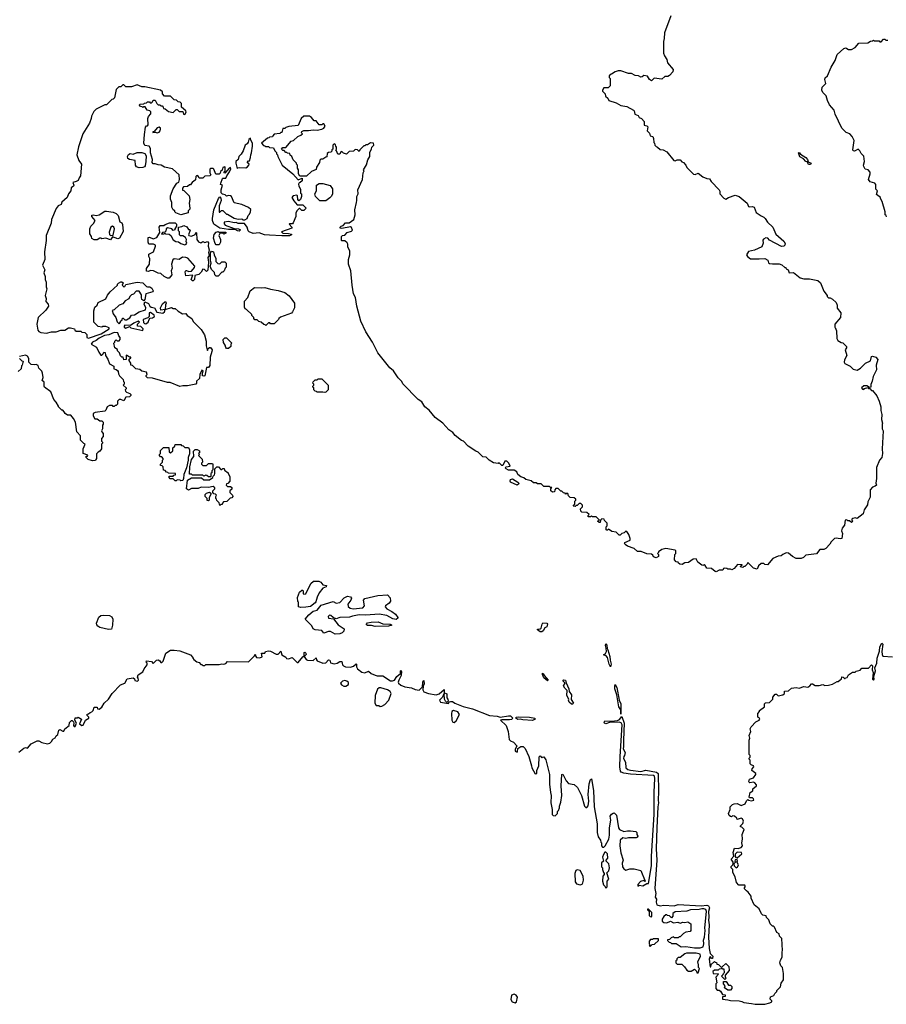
# Model space of a CAD drawing. Extents: x 1966327 to 2147849, y 395140 to 552178.
# Tile 221 of 256: x 2068133 to 2077230, y 473900 to 484244. Entities that reach past the tile are written whole.
import ezdxf

# ---------------------------------------------------------------- set-up
doc = ezdxf.new("R2010")
doc.units = 0

msp = doc.modelspace()

# ---------------------------------------------------------------- linework, layer by layer
at = {"layer": '0CON20XD'}
for points in [[(2074968, 484285), (2074902, 484105), (2074900, 484045), (2074892, 484015), (2074893, 483893), (2074903, 483863), (2074927, 483827), (2074932, 483792), (2074992, 483722), (2074990, 483695), (2074954, 483656), (2074935, 483648), (2074905, 483647), (2074875, 483618), (2074795, 483628), (2074765, 483602), (2074744, 483614), (2074725, 483652), (2074685, 483658), (2074668, 483642), (2074655, 483640), (2074630, 483655)], [(2076815, 483940), (2076835, 483932), (2076865, 483932), (2076905, 483950), (2076943, 483997), (2077035, 484002), (2077065, 484018), (2077085, 484020), (2077095, 484030), (2077105, 484020), (2077155, 484020), (2077162, 484012), (2077175, 484010), (2077202, 484038), (2077215, 484038), (2077225, 484030), (2077248, 484028)], [(2077232, 482172), (2077230, 482185), (2077220, 482195), (2077220, 482225), (2077188, 482335), (2077170, 482365), (2077170, 482375), (2077128, 482408), (2077138, 482445), (2077122, 482465), (2077122, 482512), (2077110, 482525), (2077062, 482542), (2077042, 482565), (2077062, 482625), (2077062, 482642), (2077040, 482665), (2077010, 482675), (2076993, 482703), (2076990, 482715), (2077000, 482755), (2076995, 482810), (2076965, 482838), (2076952, 482865), (2076935, 482882), (2076897, 482863), (2076884, 482865), (2076880, 482875), (2076893, 482973), (2076873, 483015), (2076848, 483045), (2076809, 483059), (2076762, 483105), (2076695, 483250), (2076682, 483295), (2076635, 483350), (2076612, 483395), (2076600, 483445), (2076565, 483480), (2076552, 483505), (2076556, 483534), (2076597, 483573), (2076586, 483616), (2076588, 483632), (2076612, 483655), (2076651, 483745), (2076692, 483815), (2076713, 483877), (2076785, 483942), (2076805, 483948), (2076815, 483940)], [(2074630, 483655), (2074595, 483658), (2074555, 483680), (2074525, 483678), (2074444, 483706), (2074414, 483706), (2074384, 483696), (2074345, 483670), (2074332, 483668), (2074320, 483655), (2074320, 483635), (2074330, 483625), (2074332, 483605), (2074332, 483548), (2074312, 483528), (2074265, 483528), (2074250, 483505), (2074252, 483492), (2074280, 483465), (2074282, 483442), (2074308, 483418), (2074318, 483395), (2074395, 483372), (2074444, 483344), (2074505, 483332), (2074575, 483292), (2074582, 483285), (2074592, 483252), (2074625, 483238), (2074637, 483217), (2074660, 483205), (2074688, 483175), (2074690, 483135), (2074715, 483130), (2074727, 483117), (2074720, 483075), (2074745, 483050), (2074750, 483025), (2074780, 483015), (2074788, 482995), (2074790, 482955), (2074797, 482947), (2074800, 482925), (2074815, 482910), (2074830, 482905), (2074855, 482880), (2074887, 482877), (2074926, 482856), (2075000, 482765), (2075015, 482762), (2075035, 482772), (2075065, 482770), (2075085, 482750), (2075100, 482745), (2075127, 482717), (2075135, 482690), (2075205, 482622), (2075225, 482618), (2075255, 482630), (2075303, 482593), (2075345, 482577), (2075375, 482572), (2075390, 482545), (2075477, 482455), (2075483, 482443), (2075484, 482414), (2075525, 482368), (2075545, 482360), (2075574, 482376), (2075645, 482399), (2075686, 482386), (2075768, 482318), (2075785, 482282), (2075795, 482278), (2075825, 482282), (2075843, 482273), (2075865, 482218), (2075915, 482182), (2075945, 482170), (2075960, 482155), (2075982, 482115), (2076040, 482065), (2076071, 481991), (2076155, 481918), (2076167, 481893), (2076166, 481874), (2076156, 481864), (2076131, 481861), (2076005, 481928), (2075985, 481950), (2075965, 481952), (2075941, 481939), (2075933, 481927), (2075937, 481895), (2075923, 481857), (2075845, 481822), (2075782, 481808), (2075762, 481775), (2075772, 481755), (2075805, 481732), (2075895, 481730), (2075956, 481736), (2075985, 481718), (2075995, 481690), (2076004, 481684), (2076035, 481678), (2076105, 481680), (2076135, 481670), (2076165, 481640), (2076175, 481640), (2076180, 481625), (2076200, 481615), (2076210, 481585), (2076255, 481588), (2076325, 481533), (2076365, 481520), (2076425, 481522), (2076513, 481503), (2076538, 481478), (2076573, 481393), (2076610, 481345), (2076610, 481335), (2076623, 481323), (2076642, 481322), (2076665, 481308), (2076703, 481273), (2076713, 481243), (2076713, 481213), (2076753, 481165), (2076750, 481115), (2076690, 481045), (2076690, 481015), (2076695, 481010), (2076708, 480975), (2076712, 480895), (2076723, 480875), (2076755, 480852), (2076775, 480850), (2076812, 480812), (2076812, 480798), (2076798, 480775), (2076816, 480716), (2076791, 480669), (2076788, 480645), (2076795, 480632), (2076850, 480605), (2076884, 480574), (2076925, 480563), (2076958, 480582), (2077013, 480637), (2077065, 480660), (2077075, 480707), (2077085, 480709), (2077119, 480699), (2077142, 480675), (2077124, 480615), (2077127, 480565), (2077092, 480495), (2077082, 480445), (2077068, 480412), (2077068, 480382), (2077055, 480380), (2077025, 480398), (2076995, 480398), (2076970, 480375), (2076982, 480362), (2076995, 480360), (2077002, 480368), (2077035, 480380), (2077045, 480370), (2077058, 480368), (2077075, 480350), (2077085, 480350), (2077131, 480291), (2077157, 480237), (2077172, 480175), (2077173, 480137), (2077182, 480095), (2077180, 480045), (2077192, 480005), (2077188, 479995), (2077188, 479945), (2077198, 479925), (2077188, 479735), (2077190, 479685), (2077182, 479645), (2077158, 479615), (2077129, 479541), (2077126, 479424), (2077122, 479375), (2077127, 479353), (2077115, 479342), (2077085, 479332), (2077062, 479305), (2077062, 479228), (2077035, 479180), (2077032, 479148), (2076998, 479095), (2076988, 479052), (2076925, 479002), (2076905, 479012), (2076880, 479005), (2076870, 478995), (2076870, 478985), (2076880, 478975), (2076865, 478960), (2076845, 478980), (2076825, 478980), (2076815, 478988), (2076800, 478985), (2076790, 478935), (2076768, 478902), (2076760, 478875), (2076772, 478845), (2076762, 478795), (2076745, 478789), (2076705, 478797), (2076685, 478792), (2076651, 478759), (2076638, 478735), (2076595, 478688), (2076575, 478677), (2076533, 478677), (2076497, 478633), (2076385, 478620), (2076360, 478595), (2076335, 478583), (2076285, 478582), (2076244, 478604), (2076205, 478638), (2076178, 478642), (2076143, 478627), (2076127, 478613), (2076095, 478608), (2076040, 478585), (2075982, 478518), (2075955, 478520), (2075945, 478530), (2075915, 478530), (2075888, 478505), (2075875, 478470), (2075835, 478482), (2075775, 478540), (2075770, 478525), (2075745, 478500), (2075735, 478500), (2075725, 478490), (2075700, 478495), (2075702, 478508), (2075718, 478512), (2075718, 478518), (2075668, 478522), (2075633, 478477), (2075607, 478463), (2075595, 478470), (2075565, 478470), (2075555, 478480), (2075535, 478482), (2075522, 478478), (2075515, 478460), (2075475, 478460), (2075445, 478442), (2075435, 478448), (2075395, 478478), (2075345, 478482), (2075329, 478509), (2075317, 478517), (2075305, 478510), (2075292, 478512), (2075250, 478545), (2075235, 478580), (2075203, 478577), (2075155, 478542), (2075115, 478538), (2075088, 478522), (2075064, 478524), (2075050, 478535), (2075046, 478546), (2075025, 478550), (2075008, 478568), (2075010, 478625), (2075020, 478635), (2075020, 478665), (2075015, 478670), (2074915, 478688), (2074873, 478677), (2074840, 478655), (2074840, 478645), (2074830, 478635), (2074840, 478625), (2074840, 478605), (2074815, 478592), (2074785, 478600), (2074778, 478618), (2074765, 478630), (2074715, 478632), (2074657, 478657), (2074618, 478658), (2074585, 478690), (2074513, 478713), (2074489, 478729), (2074483, 478745), (2074487, 478753), (2074540, 478775), (2074540, 478795), (2074527, 478837), (2074508, 478868), (2074495, 478870), (2074477, 478853), (2074453, 478847), (2074435, 478830), (2074425, 478830), (2074395, 478860), (2074348, 478868), (2074315, 478890), (2074305, 478880), (2074295, 478880), (2074290, 478885), (2074290, 478915), (2074300, 478925), (2074300, 478955), (2074272, 478982), (2074268, 478998), (2074245, 479000), (2074230, 478985), (2074228, 478962), (2074215, 478960), (2074200, 478975), (2074220, 478985), (2074185, 479020), (2074145, 479020), (2074135, 479030), (2074125, 479020), (2074102, 479022), (2074100, 479035), (2074110, 479045), (2074088, 479068), (2074035, 479070), (2074022, 479082), (2074020, 479105), (2074040, 479125), (2074040, 479145), (2074025, 479160), (2074005, 479160), (2073985, 479140), (2073975, 479140), (2073965, 479130), (2073942, 479132), (2073960, 479155), (2073960, 479185), (2073970, 479195), (2073970, 479205), (2073955, 479220), (2073910, 479225), (2073893, 479243), (2073887, 479267), (2073875, 479270), (2073865, 479260), (2073858, 479268), (2073842, 479272), (2073825, 479290), (2073812, 479292), (2073785, 479320), (2073762, 479318), (2073750, 479305), (2073748, 479282), (2073725, 479280), (2073710, 479295), (2073710, 479315), (2073718, 479328), (2073705, 479330), (2073695, 479340), (2073635, 479340), (2073608, 479368), (2073568, 479368), (2073555, 479378), (2073525, 479380), (2073502, 479398), (2073445, 479413), (2073425, 479432), (2073392, 479442), (2073363, 479465), (2073353, 479493), (2073325, 479512), (2073265, 479510), (2073240, 479525), (2073230, 479535), (2073240, 479545), (2073280, 479555), (2073268, 479585), (2073247, 479607), (2073224, 479606), (2073205, 479560), (2073195, 479560), (2073165, 479590), (2073155, 479580), (2073105, 479590), (2073060, 479615), (2073028, 479648), (2072995, 479652), (2072945, 479702), (2072922, 479712), (2072840, 479765), (2072790, 479815), (2072772, 479822), (2072704, 479874), (2072678, 479908), (2072636, 479936), (2072573, 480005), (2072494, 480064), (2072430, 480140), (2072385, 480178), (2072355, 480230), (2072315, 480252), (2072155, 480418), (2072144, 480444), (2072105, 480482), (2072056, 480556), (2072018, 480585), (2071893, 480745), (2071838, 480855), (2071765, 480963), (2071714, 481075), (2071672, 481235), (2071659, 481325), (2071636, 481365), (2071622, 481455), (2071610, 481605), (2071584, 481675), (2071584, 481725), (2071600, 481775), (2071597, 481815), (2071578, 481855), (2071578, 481885), (2071569, 481899), (2071545, 481920), (2071515, 481920), (2071510, 481925), (2071510, 481965), (2071522, 481978), (2071545, 481980), (2071572, 482008), (2071617, 482023), (2071628, 482032), (2071615, 482060), (2071605, 482067), (2071515, 482050), (2071498, 482055), (2071498, 482065), (2071507, 482075), (2071528, 482082), (2071552, 482109), (2071592, 482108), (2071641, 482145), (2071656, 482194), (2071651, 482245), (2071667, 482325)], [(2071667, 482325), (2071673, 482345), (2071673, 482385), (2071687, 482415), (2071682, 482455), (2071732, 482565), (2071738, 482635), (2071748, 482655), (2071743, 482667), (2071772, 482718), (2071788, 482772), (2071808, 482805), (2071808, 482852), (2071827, 482883), (2071830, 482905), (2071850, 482925), (2071848, 482948), (2071815, 482950), (2071785, 482930), (2071765, 482930), (2071755, 482920), (2071745, 482920), (2071702, 482878), (2071695, 482860), (2071678, 482878), (2071655, 482880), (2071637, 482863), (2071592, 482858), (2071565, 482830), (2071532, 482842), (2071515, 482860), (2071502, 482848), (2071495, 482830), (2071472, 482832), (2071460, 482865), (2071450, 482875), (2071460, 482885), (2071460, 482905), (2071450, 482915), (2071448, 482928), (2071435, 482940), (2071420, 482925), (2071420, 482885), (2071410, 482875), (2071408, 482862), (2071398, 482852), (2071375, 482850), (2071362, 482838), (2071358, 482802), (2071345, 482800), (2071315, 482780), (2071295, 482780), (2071282, 482768), (2071280, 482745), (2071250, 482695), (2071245, 482670), (2071195, 482650), (2071145, 482600), (2071075, 482600), (2071060, 482625), (2071060, 482665), (2071050, 482685), (2071050, 482715), (2071040, 482725), (2071038, 482738), (2071005, 482770), (2070990, 482805), (2070972, 482822), (2070968, 482838), (2070945, 482840), (2070938, 482848), (2070925, 482850), (2070908, 482868), (2070895, 482870), (2070880, 482885), (2070895, 482900), (2070925, 482900), (2070982, 482968), (2071007, 482973), (2071052, 483018), (2071085, 483030), (2071100, 483045), (2071090, 483055), (2071095, 483070), (2071115, 483078), (2071165, 483078), (2071215, 483088), (2071255, 483082), (2071305, 483092), (2071326, 483104), (2071338, 483125), (2071325, 483150), (2071315, 483150), (2071305, 483140), (2071275, 483140), (2071245, 483180), (2071225, 483180), (2071197, 483217), (2071175, 483230), (2071115, 483230), (2071088, 483205), (2071055, 483132), (2070958, 483122), (2070925, 483110), (2070915, 483100), (2070895, 483100), (2070885, 483060), (2070875, 483060), (2070862, 483048), (2070805, 483040), (2070790, 483025), (2070788, 483012), (2070755, 483010), (2070748, 483002), (2070735, 483000), (2070670, 482945), (2070692, 482922), (2070705, 482920), (2070715, 482910), (2070745, 482910), (2070755, 482900), (2070798, 482898), (2070810, 482865), (2070828, 482848), (2070830, 482835), (2070840, 482825), (2070842, 482805), (2070887, 482717), (2071000, 482625), (2071055, 482560), (2071098, 482578), (2071098, 482552), (2071077, 482533), (2071065, 482530), (2071060, 482515), (2071062, 482495), (2071080, 482465), (2071082, 482422), (2071090, 482415), (2071090, 482385), (2071080, 482355), (2071062, 482342), (2071052, 482355), (2071050, 482395), (2071042, 482402), (2071002, 482395), (2070989, 482375), (2071010, 482340), (2071045, 482300), (2071105, 482300), (2071140, 482265), (2071115, 482240), (2071095, 482240), (2071075, 482260), (2071065, 482260), (2071045, 482240), (2071032, 482215), (2071032, 482175), (2071005, 482110), (2070995, 482100), (2070965, 482100), (2070960, 482095), (2070990, 482065), (2070990, 482055), (2070880, 482015), (2070895, 482000), (2070955, 481998), (2070985, 481990), (2070987, 481983), (2070964, 481974), (2070885, 481974), (2070755, 481979), (2070704, 481984), (2070675, 481994), (2070645, 482003), (2070585, 481998), (2070542, 482015), (2070532, 482025), (2070520, 482065), (2070492, 482102), (2070425, 482103), (2070405, 482112), (2070385, 482110), (2070325, 482122), (2070280, 482115), (2070278, 482098), (2070290, 482085), (2070385, 482050), (2070430, 482045), (2070450, 482035), (2070435, 482023), (2070420, 482025), (2070395, 482040), (2070325, 482038), (2070234, 482054), (2070172, 482095), (2070157, 482135), (2070156, 482155), (2070171, 482245), (2070219, 482365), (2070235, 482382), (2070245, 482370), (2070247, 482345), (2070227, 482287), (2070225, 482220), (2070235, 482220), (2070252, 482238), (2070265, 482240), (2070305, 482200), (2070315, 482200), (2070385, 482158), (2070425, 482148), (2070465, 482150), (2070475, 482140), (2070495, 482140), (2070520, 482155), (2070530, 482185), (2070545, 482200), (2070557, 482225), (2070558, 482248), (2070535, 482270), (2070465, 482301), (2070385, 482320), (2070356, 482385), (2070345, 482393), (2070325, 482398), (2070305, 482390), (2070290, 482405), (2070261, 482411), (2070248, 482425), (2070246, 482455), (2070260, 482505), (2070242, 482512), (2070243, 482527), (2070260, 482575), (2070265, 482580), (2070295, 482580), (2070306, 482604), (2070336, 482644), (2070348, 482678), (2070345, 482690), (2070330, 482685), (2070285, 482630), (2070280, 482635), (2070280, 482645), (2070290, 482655), (2070290, 482695), (2070285, 482698), (2070265, 482690), (2070258, 482662), (2070242, 482648), (2070238, 482632), (2070225, 482620), (2070192, 482622), (2070170, 482675), (2070165, 482680), (2070135, 482680), (2070130, 482675), (2070130, 482635), (2070140, 482615), (2070128, 482602), (2070075, 482600), (2070055, 482580), (2070015, 482580), (2070008, 482598), (2069992, 482608), (2069980, 482595), (2069978, 482562), (2069957, 482543), (2069945, 482540), (2069925, 482510), (2069915, 482510), (2069895, 482490), (2069853, 482487), (2069840, 482475), (2069842, 482452), (2069855, 482450), (2069910, 482395), (2069918, 482355), (2069913, 482315), (2069920, 482265), (2069917, 482253), (2069900, 482235), (2069900, 482215), (2069825, 482193), (2069770, 482215), (2069760, 482225), (2069760, 482235), (2069742, 482245), (2069730, 482275), (2069729, 482325), (2069715, 482360), (2069714, 482395), (2069743, 482467), (2069782, 482525), (2069802, 482538), (2069810, 482565), (2069807, 482615), (2069736, 482676), (2069652, 482695), (2069617, 482717), (2069585, 482718), (2069555, 482730), (2069535, 482730), (2069522, 482742), (2069528, 482775), (2069506, 482845), (2069505, 482890), (2069490, 482915), (2069445, 482922), (2069437, 482945), (2069442, 483038), (2069454, 483116), (2069465, 483130), (2069475, 483130), (2069482, 483138), (2069477, 483205), (2069484, 483226), (2069508, 483255), (2069510, 483275), (2069497, 483287), (2069470, 483295), (2069448, 483328), (2069435, 483330), (2069425, 483320), (2069418, 483328), (2069402, 483332), (2069390, 483345), (2069392, 483358), (2069435, 483360), (2069442, 483368), (2069465, 483370), (2069475, 483380), (2069495, 483380), (2069502, 483372), (2069515, 483370), (2069528, 483382), (2069532, 483398), (2069555, 483400), (2069572, 483362), (2069585, 483350), (2069605, 483350), (2069615, 483340), (2069628, 483338), (2069640, 483325), (2069642, 483312), (2069658, 483308), (2069695, 483278), (2069745, 483270), (2069775, 483300), (2069785, 483300), (2069808, 483278), (2069845, 483280), (2069852, 483252), (2069865, 483248), (2069879, 483271), (2069877, 483287), (2069830, 483325), (2069830, 483365), (2069818, 483378), (2069795, 483380), (2069778, 483398), (2069753, 483403), (2069715, 483440), (2069652, 483442), (2069630, 483465), (2069630, 483485), (2069612, 483502), (2069445, 483540), (2069415, 483540), (2069365, 483558), (2069305, 483540), (2069245, 483540), (2069225, 483560), (2069215, 483560), (2069195, 483540), (2069172, 483538), (2069145, 483510), (2069127, 483423), (2069115, 483410), (2069100, 483405), (2069045, 483350), (2069025, 483350), (2068985, 483330), (2068936, 483304), (2068912, 483278), (2068885, 483230), (2068883, 483205), (2068867, 483155), (2068794, 483046), (2068751, 482909), (2068733, 482825), (2068753, 482763), (2068782, 482725), (2068772, 482605), (2068756, 482584), (2068746, 482554), (2068727, 482543), (2068690, 482535), (2068700, 482505), (2068698, 482495), (2068674, 482476), (2068668, 482445), (2068646, 482414), (2068632, 482375), (2068575, 482327), (2068568, 482302), (2068535, 482288), (2068515, 482262), (2068468, 482145), (2068464, 482105), (2068411, 481975), (2068412, 481925), (2068394, 481805), (2068397, 481723), (2068371, 481665), (2068396, 481616), (2068386, 481585), (2068401, 481545), (2068401, 481515), (2068410, 481485), (2068409, 481439), (2068418, 481415), (2068400, 481345), (2068412, 481315), (2068408, 481285), (2068433, 481255), (2068436, 481235), (2068408, 481192), (2068327, 481115), (2068313, 481045), (2068323, 480983), (2068335, 480967), (2068355, 480956), (2068415, 480952), (2068465, 480963), (2068516, 480964), (2068565, 480982), (2068605, 480982), (2068645, 481008), (2068665, 481008), (2068707, 480997), (2068712, 480982), (2068725, 480970), (2068775, 480970), (2068785, 480960), (2068818, 480958), (2068837, 480937), (2068838, 480905), (2068855, 480899), (2068987, 480943), (2069070, 480995), (2069070, 481005), (2069035, 481020), (2069005, 481020), (2068995, 481012), (2068955, 481020), (2068910, 481065), (2068910, 481185), (2068922, 481225), (2068944, 481246), (2068955, 481272), (2069035, 481310), (2069055, 481350), (2069082, 481385), (2069160, 481455), (2069160, 481465), (2069170, 481475), (2069195, 481490), (2069205, 481490), (2069218, 481478), (2069208, 481455), (2069225, 481438), (2069235, 481440), (2069248, 481462), (2069365, 481487), (2069425, 481478), (2069462, 481442), (2069475, 481437), (2069499, 481439), (2069518, 481425), (2069532, 481395), (2069530, 481385), (2069458, 481365), (2069447, 481303), (2069435, 481290), (2069416, 481306), (2069410, 481325), (2069411, 481355), (2069385, 481392), (2069355, 481393), (2069328, 481362), (2069305, 481353), (2069289, 481335)], [(2069575, 483056), (2069595, 483061), (2069606, 483075), (2069611, 483095), (2069610, 483105), (2069595, 483114), (2069575, 483106), (2069545, 483070), (2069530, 483065), (2069530, 483060), (2069555, 483062), (2069575, 483056)], [(2070415, 482680), (2070422, 482688), (2070445, 482690), (2070505, 482688), (2070523, 482697), (2070538, 482715), (2070540, 482725), (2070522, 482745), (2070535, 482760), (2070545, 482760), (2070557, 482795), (2070558, 482825), (2070567, 482845), (2070578, 482915), (2070578, 482945), (2070558, 482978), (2070555, 483000), (2070538, 482985), (2070532, 482958), (2070519, 482941), (2070498, 482925), (2070480, 482865), (2070459, 482831), (2070432, 482808), (2070426, 482774), (2070403, 482755), (2070401, 482735), (2070415, 482680)], [(2069385, 482686), (2069358, 482698), (2069348, 482715), (2069345, 482765), (2069285, 482775), (2069267, 482787), (2069264, 482805), (2069275, 482828), (2069293, 482837), (2069325, 482832), (2069365, 482848), (2069415, 482848), (2069447, 482837), (2069459, 482815), (2069458, 482755), (2069450, 482710), (2069441, 482699), (2069425, 482691), (2069385, 482686)], [(2076435, 482722), (2076415, 482722), (2076399, 482749), (2076385, 482753), (2076362, 482782), (2076324, 482804), (2076310, 482845), (2076315, 482848), (2076330, 482830), (2076385, 482796), (2076402, 482775), (2076410, 482750), (2076440, 482735), (2076435, 482722)], [(2071285, 482340), (2071238, 482388), (2071232, 482415), (2071250, 482445), (2071250, 482505), (2071275, 482522), (2071315, 482522), (2071392, 482502), (2071417, 482467), (2071418, 482415), (2071405, 482390), (2071389, 482371), (2071345, 482342), (2071285, 482340)], [(2068945, 481930), (2068915, 481930), (2068890, 481945), (2068887, 481967), (2068870, 481995), (2068868, 482045), (2068878, 482075), (2068908, 482102), (2068923, 482135), (2068890, 482175), (2068891, 482189), (2068905, 482194), (2068935, 482188), (2068966, 482194), (2069025, 482232), (2069045, 482232), (2069115, 482222), (2069145, 482208), (2069166, 482186), (2069185, 482120), (2069205, 482110), (2069213, 482093), (2069220, 482020), (2069181, 481949), (2069162, 481942), (2069108, 481962), (2069085, 481932), (2069035, 481948), (2068995, 481940), (2068985, 481950), (2068975, 481950), (2068945, 481930)], [(2069085, 481978), (2069115, 481980), (2069126, 482045), (2069120, 482065), (2069105, 482074), (2069088, 482065), (2069070, 482010), (2069076, 481986), (2069085, 481978)], [(2069955, 481500), (2069945, 481500), (2069934, 481515), (2069950, 481560), (2069875, 481554), (2069871, 481595), (2069875, 481608), (2069885, 481610), (2069907, 481597), (2069935, 481601), (2069969, 481641), (2069971, 481655), (2069899, 481739), (2069877, 481747), (2069841, 481749), (2069805, 481723), (2069755, 481730), (2069739, 481721), (2069726, 481675), (2069732, 481635), (2069722, 481605), (2069729, 481565), (2069702, 481528), (2069685, 481528), (2069650, 481545), (2069615, 481578), (2069585, 481582), (2069537, 481607), (2069505, 481608), (2069485, 481600), (2069463, 481603), (2069465, 481630), (2069494, 481675), (2069500, 481735), (2069488, 481755), (2069488, 481782), (2069536, 481804), (2069559, 481865), (2069558, 481875), (2069537, 481887), (2069487, 481887), (2069480, 481905), (2069481, 481955), (2069495, 481960), (2069535, 481940), (2069572, 481955), (2069602, 482008), (2069598, 482065), (2069608, 482082), (2069645, 482080), (2069658, 482092), (2069705, 482108), (2069765, 482108), (2069777, 482095), (2069778, 482075), (2069760, 482045), (2069760, 482035), (2069745, 482030), (2069730, 482045), (2069683, 482057), (2069670, 482045), (2069668, 482022), (2069655, 482010), (2069633, 482007), (2069622, 481992), (2069647, 481993), (2069655, 482000), (2069663, 481993), (2069702, 481992), (2069720, 481975), (2069745, 481930), (2069770, 481915), (2069800, 481910), (2069825, 481892), (2069865, 481880), (2069880, 481885), (2069888, 481895), (2069880, 481915), (2069882, 481935), (2069872, 481955), (2069845, 481972), (2069822, 481972), (2069810, 481985), (2069810, 482015), (2069800, 482025), (2069800, 482065), (2069835, 482071), (2069855, 482082), (2069886, 482066), (2069905, 482040), (2069915, 482040), (2069922, 482032), (2069903, 481985), (2069907, 481977), (2069935, 481968), (2069973, 481987), (2069985, 482010), (2069990, 482005), (2069992, 481935), (2070011, 481911), (2070035, 481901), (2070055, 481912), (2070075, 481902), (2070105, 481912), (2070115, 481900), (2070110, 481865), (2070123, 481825), (2070113, 481795), (2070120, 481765), (2070108, 481745), (2070114, 481695), (2070107, 481613), (2070095, 481600), (2070071, 481621), (2070055, 481622), (2070039, 481591), (2070013, 481567), (2069972, 481558), (2069966, 481514), (2069955, 481500)], [(2070195, 481878), (2070183, 481893), (2070167, 481947), (2070173, 481987), (2070195, 482010), (2070215, 482018), (2070225, 482010), (2070295, 482010), (2070300, 482005), (2070295, 482000), (2070275, 481992), (2070265, 482000), (2070232, 481998), (2070222, 481975), (2070242, 481935), (2070242, 481905), (2070225, 481880), (2070195, 481878)], [(2070215, 481550), (2070195, 481550), (2070180, 481565), (2070178, 481588), (2070145, 481620), (2070132, 481655), (2070142, 481685), (2070136, 481716), (2070137, 481795), (2070145, 481812), (2070168, 481805), (2070173, 481773), (2070190, 481735), (2070190, 481705), (2070212, 481682), (2070235, 481680), (2070255, 481700), (2070285, 481700), (2070300, 481685), (2070300, 481645), (2070288, 481632), (2070280, 481605), (2070265, 481590), (2070255, 481590), (2070215, 481550)], [(2070715, 481030), (2070708, 481038), (2070695, 481040), (2070667, 481067), (2070643, 481073), (2070625, 481090), (2070602, 481092), (2070590, 481105), (2070590, 481115), (2070570, 481135), (2070570, 481145), (2070515, 481200), (2070500, 481205), (2070493, 481223), (2070494, 481286), (2070526, 481324), (2070552, 481395), (2070598, 481432), (2070675, 481428), (2070705, 481432), (2070764, 481414), (2070845, 481400), (2070915, 481377), (2070963, 481343), (2071017, 481267), (2071018, 481215), (2070998, 481175), (2070985, 481162), (2070872, 481118), (2070854, 481106), (2070850, 481095), (2070805, 481050), (2070765, 481050), (2070758, 481058), (2070745, 481060), (2070715, 481030)], [(2069289, 481335), (2069278, 481312), (2069240, 481290), (2069215, 481260), (2069175, 481243), (2069125, 481197), (2069103, 481187), (2069114, 481155), (2069141, 481115), (2069155, 481068), (2069175, 481050), (2069190, 481065), (2069192, 481078), (2069208, 481092), (2069212, 481108), (2069218, 481108), (2069235, 481090), (2069255, 481092), (2069288, 481112), (2069305, 481140), (2069337, 481143), (2069385, 481173), (2069453, 481197), (2069458, 481215), (2069438, 481255), (2069445, 481280), (2069483, 481263), (2069498, 481235), (2069514, 481224), (2069548, 481218), (2069572, 481172), (2069635, 481162), (2069652, 481175), (2069660, 481200), (2069615, 481192), (2069610, 481215), (2069632, 481258), (2069655, 481280), (2069665, 481280), (2069670, 481265), (2069662, 481248), (2069660, 481200), (2069725, 481220), (2069745, 481210), (2069765, 481210), (2069795, 481182), (2069843, 481153), (2069875, 481158), (2069892, 481135), (2069938, 481105), (2069955, 481073), (2070039, 480989), (2070072, 480932), (2070089, 480865), (2070089, 480819), (2070100, 480775), (2070105, 480770), (2070112, 480788), (2070125, 480800), (2070135, 480800), (2070152, 480775), (2070151, 480759), (2070133, 480697), (2070129, 480611), (2070115, 480590), (2070095, 480590), (2070076, 480504), (2070065, 480498), (2070053, 480503), (2070050, 480525), (2070057, 480555), (2070045, 480562), (2070022, 480515), (2070020, 480475), (2069990, 480445), (2069990, 480425), (2069980, 480415), (2069895, 480398), (2069845, 480398), (2069815, 480390), (2069712, 480432), (2069685, 480432), (2069525, 480478), (2069475, 480482), (2069460, 480495), (2069460, 480505), (2069470, 480515), (2069465, 480540), (2069415, 480550), (2069395, 480570), (2069350, 480575), (2069315, 480610), (2069300, 480615), (2069300, 480635), (2069280, 480665), (2069282, 480678), (2069298, 480692), (2069298, 480698), (2069285, 480700), (2069255, 480720), (2069250, 480715), (2069250, 480675), (2069225, 480670), (2069218, 480698), (2069205, 480700), (2069192, 480712), (2069180, 480745), (2069160, 480765), (2069160, 480780), (2069130, 480795), (2069120, 480845), (2069130, 480855), (2069132, 480868), (2069145, 480880), (2069155, 480870), (2069175, 480870), (2069187, 480883), (2069188, 480905), (2069173, 480923), (2069162, 480955), (2069125, 480956), (2069067, 480934), (2069024, 480926), (2068965, 480898), (2068936, 480874), (2068897, 480855), (2068882, 480835), (2068938, 480805), (2068962, 480752), (2068985, 480720), (2068995, 480720), (2069010, 480735), (2069015, 480750), (2069028, 480748), (2069032, 480715), (2069057, 480677), (2069075, 480630), (2069120, 480605), (2069120, 480575), (2069145, 480570), (2069158, 480558), (2069167, 480547), (2069168, 480522), (2069181, 480501), (2069220, 480465), (2069223, 480443), (2069230, 480435), (2069230, 480415), (2069220, 480405), (2069250, 480375), (2069250, 480365), (2069240, 480355), (2069242, 480342), (2069252, 480332), (2069288, 480318), (2069300, 480305), (2069300, 480295), (2069285, 480280), (2069245, 480278), (2069225, 480240), (2069195, 480252), (2069175, 480253), (2069158, 480235), (2069160, 480205), (2069145, 480190), (2069135, 480190), (2069125, 480180), (2069115, 480180), (2069105, 480190), (2069075, 480190), (2069050, 480175), (2069038, 480142), (2069025, 480130), (2068925, 480118), (2068902, 480108), (2068903, 480083), (2068922, 480052), (2068945, 480050), (2068975, 480030), (2068995, 480030), (2069010, 480015), (2069010, 479995), (2069000, 479985), (2069000, 479945), (2068990, 479925), (2068993, 479913), (2069010, 479895), (2069010, 479865), (2068990, 479845), (2068990, 479815), (2069000, 479805), (2069000, 479795), (2068990, 479785), (2068990, 479735), (2068975, 479710), (2068955, 479700), (2068938, 479682), (2068940, 479635), (2068930, 479625), (2068928, 479612), (2068895, 479610), (2068852, 479622), (2068830, 479645), (2068832, 479658), (2068845, 479660), (2068848, 479668), (2068800, 479685), (2068800, 479735), (2068820, 479785), (2068805, 479790), (2068770, 479825), (2068772, 479872), (2068733, 479913), (2068720, 480015), (2068698, 480055), (2068668, 480088), (2068635, 480090), (2068610, 480105), (2068600, 480125), (2068585, 480140), (2068575, 480140), (2068540, 480175), (2068540, 480185), (2068517, 480227), (2068492, 480255), (2068458, 480335), (2068392, 480385), (2068388, 480395), (2068390, 480435), (2068370, 480455), (2068378, 480485), (2068372, 480532), (2068365, 480550), (2068334, 480584), (2068325, 480612), (2068305, 480623), (2068285, 480618), (2068252, 480622), (2068230, 480645), (2068228, 480685), (2068215, 480710), (2068195, 480718), (2068130, 480705)], [(2069455, 481050), (2069480, 481065), (2069490, 481095), (2069502, 481108), (2069525, 481112), (2069548, 481125), (2069545, 481138), (2069505, 481168), (2069490, 481165), (2069490, 481125), (2069478, 481112), (2069430, 481095), (2069432, 481062), (2069442, 481052), (2069455, 481050)], [(2069425, 480980), (2069430, 480995), (2069405, 481020), (2069370, 481025), (2069370, 481045), (2069390, 481065), (2069376, 481076), (2069330, 481055), (2069295, 481030), (2069237, 481033), (2069228, 481025), (2069230, 481015), (2069245, 481004), (2069285, 481020), (2069300, 481005), (2069425, 480980)], [(2070325, 480790), (2070305, 480790), (2070295, 480800), (2070290, 480825), (2070273, 480853), (2070270, 480885), (2070285, 480900), (2070305, 480900), (2070360, 480845), (2070350, 480835), (2070348, 480812), (2070325, 480790)], [(2068130, 480685), (2068155, 480660), (2068170, 480655), (2068160, 480615), (2068153, 480607), (2068148, 480575), (2068115, 480548)], [(2071335, 480328), (2071315, 480332), (2071255, 480330), (2071248, 480338), (2071235, 480340), (2071220, 480355), (2071220, 480375), (2071210, 480385), (2071210, 480395), (2071220, 480405), (2071220, 480415), (2071210, 480425), (2071212, 480438), (2071235, 480460), (2071255, 480460), (2071265, 480470), (2071305, 480470), (2071370, 480405), (2071370, 480355), (2071345, 480332), (2071335, 480328)], [(2069825, 479400), (2069817, 479407), (2069785, 479410), (2069775, 479400), (2069765, 479400), (2069745, 479420), (2069712, 479422), (2069700, 479435), (2069702, 479448), (2069745, 479450), (2069752, 479458), (2069768, 479462), (2069768, 479478), (2069695, 479480), (2069688, 479488), (2069675, 479490), (2069658, 479508), (2069642, 479512), (2069638, 479548), (2069628, 479558), (2069612, 479562), (2069610, 479575), (2069630, 479595), (2069630, 479615), (2069640, 479625), (2069640, 479635), (2069625, 479650), (2069612, 479652), (2069600, 479665), (2069600, 479675), (2069610, 479685), (2069612, 479718), (2069642, 479748), (2069698, 479748), (2069700, 479705), (2069715, 479692), (2069740, 479715), (2069740, 479745), (2069760, 479765), (2069765, 479780), (2069825, 479780), (2069832, 479772), (2069848, 479768), (2069865, 479750), (2069905, 479750), (2069916, 479726), (2069916, 479684), (2069900, 479645), (2069900, 479615), (2069882, 479535), (2069857, 479465), (2069853, 479425), (2069845, 479402), (2069825, 479400)], [(2070135, 479440), (2070115, 479440), (2070097, 479457), (2070085, 479460), (2070065, 479450), (2070055, 479458), (2069965, 479458), (2069945, 479460), (2069935, 479470), (2069915, 479470), (2069920, 479545), (2069937, 479623), (2069960, 479655), (2069958, 479712), (2069975, 479730), (2069995, 479730), (2070020, 479715), (2070020, 479695), (2070010, 479685), (2070020, 479675), (2070010, 479665), (2070047, 479627), (2070050, 479595), (2070040, 479585), (2070040, 479575), (2070055, 479560), (2070095, 479560), (2070115, 479580), (2070155, 479580), (2070160, 479575), (2070160, 479515), (2070150, 479505), (2070150, 479485), (2070140, 479475), (2070140, 479445), (2070135, 479440)], [(2070235, 479140), (2070228, 479168), (2070202, 479192), (2070200, 479205), (2070190, 479215), (2070190, 479235), (2070198, 479248), (2070188, 479258), (2070172, 479262), (2070160, 479275), (2070160, 479295), (2070180, 479315), (2070180, 479325), (2070165, 479340), (2070115, 479330), (2070038, 479332), (2070005, 479318), (2069935, 479320), (2069905, 479300), (2069882, 479315), (2069894, 479406), (2069935, 479430), (2070015, 479432), (2070042, 479432), (2070065, 479410), (2070125, 479410), (2070160, 479435), (2070162, 479448), (2070177, 479463), (2070182, 479475), (2070180, 479525), (2070202, 479548), (2070218, 479548), (2070245, 479520), (2070255, 479520), (2070265, 479530), (2070278, 479528), (2070282, 479512), (2070320, 479485), (2070320, 479475), (2070340, 479445), (2070340, 479395), (2070318, 479372), (2070302, 479368), (2070300, 479355), (2070315, 479340), (2070345, 479340), (2070358, 479328), (2070358, 479312), (2070340, 479295), (2070340, 479275), (2070368, 479248), (2070370, 479235), (2070358, 479222), (2070342, 479218), (2070308, 479182), (2070272, 479178), (2070260, 479165), (2070258, 479152), (2070245, 479150), (2070235, 479140)], [(2073355, 479354), (2073286, 479385), (2073281, 479395), (2073286, 479414), (2073305, 479419), (2073363, 479385), (2073371, 479375), (2073370, 479365), (2073355, 479354)], [(2070115, 479190), (2070102, 479192), (2070100, 479215), (2070080, 479235), (2070080, 479255), (2070095, 479270), (2070125, 479280), (2070138, 479268), (2070140, 479255), (2070120, 479225), (2070120, 479195), (2070115, 479190)], [(2071085, 478068), (2071060, 478075), (2071060, 478125), (2071053, 478133), (2071048, 478175), (2071071, 478229), (2071095, 478250), (2071105, 478250), (2071110, 478245), (2071110, 478215), (2071115, 478210), (2071135, 478212), (2071189, 478321), (2071216, 478344), (2071274, 478344), (2071293, 478334), (2071315, 478308), (2071355, 478298), (2071350, 478285), (2071315, 478272), (2071278, 478222), (2071254, 478176), (2071242, 478128), (2071234, 478116), (2071185, 478080), (2071135, 478072), (2071085, 478068)], [(2071445, 477790), (2071395, 477817), (2071375, 477817), (2071325, 477800), (2071305, 477828), (2071233, 477833), (2071214, 477844), (2071198, 477875), (2071130, 477945), (2071167, 477993), (2071215, 478030), (2071255, 478042), (2071297, 478093), (2071425, 478130), (2071455, 478113), (2071495, 478120), (2071539, 478171), (2071574, 478186), (2071605, 478182), (2071617, 478165), (2071610, 478145), (2071579, 478105), (2071580, 478080), (2071601, 478061), (2071635, 478056), (2071735, 478066), (2071751, 478085), (2071742, 478145), (2071756, 478164), (2071894, 478196), (2071995, 478202), (2072020, 478170), (2072024, 478135), (2072012, 478115), (2071974, 478085), (2071969, 478075), (2071985, 478054), (2072038, 478028), (2072078, 477998), (2072101, 477965), (2072103, 477955), (2072086, 477944), (2072050, 477950), (2071985, 477984), (2071905, 478000), (2071765, 477989), (2071695, 477990), (2071625, 477978), (2071594, 477966), (2071495, 477963), (2071455, 477948), (2071422, 477962), (2071400, 477985), (2071385, 477988), (2071372, 477975), (2071375, 477958), (2071428, 477948), (2071477, 477887), (2071540, 477845), (2071535, 477820), (2071518, 477802), (2071495, 477792), (2071445, 477790)], [(2069065, 477839), (2068975, 477858), (2068951, 477871), (2068941, 477885), (2068940, 477905), (2068963, 477967), (2068985, 477983), (2069015, 477989), (2069075, 477984), (2069100, 477970), (2069109, 477945), (2069107, 477883), (2069095, 477842), (2069065, 477839)], [(2071865, 477870), (2071825, 477880), (2071785, 477878), (2071772, 477885), (2071772, 477895), (2071785, 477908), (2071824, 477916), (2071895, 477917), (2071945, 477897), (2072020, 477895), (2072038, 477882), (2072005, 477873), (2071865, 477870)], [(2073595, 477814), (2073568, 477835), (2073570, 477840), (2073595, 477843), (2073608, 477852), (2073616, 477895), (2073625, 477908), (2073665, 477905), (2073672, 477895), (2073666, 477865), (2073644, 477856), (2073628, 477825), (2073615, 477814), (2073595, 477814)], [(2074335, 477447), (2074320, 477475), (2074303, 477545), (2074290, 477560), (2074262, 477572), (2074284, 477586), (2074293, 477605), (2074291, 477641), (2074281, 477669), (2074285, 477686), (2074295, 477672), (2074299, 477639), (2074308, 477625), (2074328, 477555), (2074331, 477515), (2074342, 477475), (2074335, 477447)], [(2075955, 473902), (2076006, 473914), (2076030, 473925), (2076030, 473935), (2076012, 473955), (2076013, 473977), (2076049, 473991), (2076060, 474015), (2076080, 474035), (2076080, 474045), (2076118, 474082), (2076128, 474122), (2076152, 474158), (2076152, 474225), (2076140, 474285), (2076123, 474303), (2076112, 474335), (2076118, 474362), (2076136, 474394), (2076137, 474453), (2076142, 474465), (2076132, 474592), (2076110, 474615), (2076105, 474640), (2076082, 474655), (2076055, 474710), (2076045, 474720), (2076035, 474720), (2076010, 474745), (2075997, 474787), (2075972, 474812), (2075968, 474828), (2075935, 474838), (2075921, 474851), (2075895, 474902), (2075842, 474945), (2075810, 475015), (2075810, 475035), (2075779, 475079), (2075761, 475091), (2075743, 475113), (2075740, 475125), (2075750, 475135), (2075750, 475145), (2075745, 475150), (2075683, 475153), (2075658, 475178), (2075645, 475240), (2075618, 475285), (2075618, 475315), (2075600, 475335), (2075602, 475348), (2075620, 475365), (2075622, 475375), (2075622, 475392), (2075600, 475425), (2075630, 475455), (2075622, 475495), (2075635, 475540), (2075675, 475538), (2075705, 475548), (2075722, 475565), (2075712, 475595), (2075720, 475635), (2075718, 475685), (2075738, 475735), (2075715, 475760), (2075700, 475765), (2075700, 475775), (2075725, 475800), (2075730, 475825), (2075720, 475850), (2075707, 475857), (2075665, 475840), (2075660, 475855), (2075637, 475877), (2075615, 475880), (2075605, 475870), (2075593, 475873), (2075580, 475885), (2075574, 475906), (2075592, 475948), (2075592, 475975), (2075615, 475998), (2075634, 476006), (2075665, 476008), (2075705, 475990), (2075750, 476005), (2075762, 476038), (2075775, 476050), (2075783, 476043), (2075815, 476038), (2075838, 476045), (2075837, 476057), (2075825, 476070), (2075795, 476070), (2075790, 476075), (2075800, 476125), (2075828, 476142), (2075830, 476165), (2075868, 476195), (2075867, 476207), (2075850, 476225), (2075835, 476232), (2075798, 476228), (2075788, 476238), (2075794, 476266), (2075835, 476280), (2075862, 476315), (2075860, 476325), (2075818, 476355), (2075822, 476375), (2075840, 476395), (2075836, 476406), (2075810, 476415), (2075800, 476425), (2075800, 476465), (2075790, 476475), (2075790, 476485), (2075800, 476495), (2075800, 476515), (2075790, 476525), (2075790, 476675), (2075798, 476695), (2075790, 476725), (2075808, 476765), (2075802, 476795), (2075812, 476815), (2075861, 476869), (2075896, 476884), (2075902, 476895), (2075895, 476910), (2075880, 476915), (2075880, 476955), (2075900, 476975), (2075900, 476985), (2075950, 477025), (2075950, 477055), (2075963, 477067), (2076005, 477070), (2076040, 477105), (2076040, 477125), (2076062, 477158), (2076078, 477158), (2076095, 477140), (2076145, 477150), (2076160, 477165), (2076162, 477188), (2076205, 477192), (2076235, 477220), (2076285, 477228), (2076315, 477220), (2076365, 477240), (2076405, 477232), (2076426, 477244), (2076445, 477268), (2076455, 477268), (2076485, 477248), (2076525, 477248), (2076565, 477258), (2076585, 477250), (2076625, 477252), (2076667, 477263), (2076715, 477290), (2076725, 477290), (2076745, 477310), (2076760, 477315), (2076765, 477340), (2076778, 477338), (2076792, 477322), (2076798, 477322), (2076802, 477328), (2076818, 477332), (2076835, 477360), (2076875, 477390), (2076905, 477390), (2076915, 477400), (2076955, 477410), (2076975, 477430), (2077045, 477430), (2077075, 477468), (2077086, 477455), (2077082, 477415), (2077091, 477385), (2077084, 477316), (2077095, 477304), (2077104, 477315), (2077100, 477345), (2077116, 477404), (2077111, 477435), (2077131, 477485), (2077135, 477535), (2077159, 477611), (2077161, 477655), (2077185, 477693), (2077194, 477684), (2077185, 477605), (2077187, 477575), (2077195, 477557), (2077295, 477549)], [(2068505, 476700), (2068515, 476720), (2068534, 476736), (2068545, 476780), (2068555, 476788), (2068585, 476770), (2068595, 476770), (2068608, 476795), (2068651, 476829), (2068655, 476860), (2068675, 476880), (2068685, 476880), (2068698, 476868), (2068702, 476855), (2068698, 476828), (2068705, 476820), (2068715, 476820), (2068728, 476855), (2068710, 476885), (2068715, 476910), (2068735, 476910), (2068745, 476918), (2068780, 476895), (2068762, 476845), (2068785, 476830), (2068798, 476832), (2068824, 476886), (2068860, 476905), (2068860, 476915), (2068840, 476935), (2068842, 476948), (2068855, 476950), (2068873, 476967), (2068889, 476971), (2068902, 476985), (2068915, 477020), (2068945, 477020), (2068950, 477005), (2068965, 477000), (2068995, 477023), (2069018, 477062), (2069064, 477106), (2069102, 477165), (2069190, 477255), (2069236, 477274), (2069262, 477318), (2069325, 477330), (2069338, 477318), (2069342, 477302), (2069370, 477295), (2069378, 477305), (2069377, 477327), (2069370, 477335), (2069375, 477360), (2069426, 477394), (2069438, 477425), (2069470, 477465), (2069470, 477485), (2069460, 477495), (2069462, 477508), (2069515, 477500), (2069535, 477480), (2069570, 477515), (2069585, 477518), (2069605, 477510), (2069615, 477490), (2069625, 477490), (2069637, 477505), (2069665, 477590), (2069715, 477620), (2069755, 477620), (2069812, 477612), (2069925, 477572), (2069950, 477545), (2069950, 477535), (2069962, 477522), (2069992, 477498), (2070015, 477490), (2070035, 477470), (2070045, 477470), (2070055, 477460), (2070075, 477460), (2070085, 477470), (2070225, 477470), (2070255, 477478), (2070275, 477472), (2070295, 477480), (2070315, 477500), (2070535, 477498), (2070598, 477562), (2070605, 477580), (2070610, 477555), (2070620, 477545), (2070655, 477540), (2070678, 477552), (2070672, 477588), (2070705, 477590), (2070712, 477608), (2070745, 477612), (2070765, 477610), (2070825, 477580), (2070845, 477580), (2070875, 477610), (2070885, 477570), (2070925, 477548), (2070934, 477534), (2070955, 477530), (2070992, 477542), (2071045, 477490), (2071055, 477490), (2071105, 477550), (2071120, 477560), (2071120, 477595), (2071125, 477600), (2071138, 477588), (2071140, 477575), (2071120, 477555), (2071141, 477521), (2071154, 477514), (2071215, 477513), (2071245, 477540), (2071248, 477518), (2071257, 477507), (2071315, 477483), (2071345, 477488), (2071375, 477520), (2071387, 477517), (2071397, 477487), (2071435, 477477), (2071465, 477483), (2071495, 477500), (2071515, 477500), (2071523, 477465), (2071532, 477455), (2071553, 477447), (2071605, 477442), (2071637, 477453), (2071665, 477478), (2071670, 477475), (2071670, 477445), (2071678, 477425), (2071725, 477391), (2071756, 477384), (2071795, 477400), (2071824, 477374), (2071865, 477357), (2071885, 477350), (2071945, 477350), (2072025, 477298), (2072045, 477297), (2072068, 477305), (2072092, 477345), (2072130, 477375), (2072130, 477405), (2072135, 477410), (2072140, 477395), (2072137, 477355), (2072114, 477306), (2072107, 477285), (2072110, 477275), (2072135, 477254), (2072174, 477234), (2072245, 477223), (2072285, 477207), (2072325, 477201), (2072360, 477235), (2072364, 477285), (2072375, 477300), (2072379, 477265), (2072368, 477242), (2072366, 477205), (2072375, 477182), (2072425, 477166), (2072505, 477150), (2072535, 477160), (2072588, 477208), (2072590, 477160), (2072602, 477168), (2072615, 477160), (2072618, 477118), (2072628, 477105), (2072630, 477085), (2072615, 477070), (2072603, 477083), (2072592, 477105), (2072590, 477160), (2072585, 477160), (2072570, 477125), (2072538, 477095), (2072550, 477075), (2072635, 477060), (2072642, 477078), (2072655, 477082), (2072675, 477080), (2072702, 477062), (2072787, 477027), (2072885, 477003), (2073063, 476933), (2073145, 476927), (2073175, 476916), (2073265, 476931), (2073285, 476930), (2073309, 476905), (2073297, 476893), (2073275, 476888), (2073195, 476890), (2073180, 476885), (2073238, 476828), (2073260, 476765), (2073272, 476682), (2073285, 476667), (2073318, 476655), (2073350, 476615), (2073334, 476576), (2073335, 476560), (2073355, 476550), (2073360, 476555), (2073362, 476588), (2073393, 476607), (2073417, 476607), (2073439, 476589), (2073478, 476505), (2073507, 476407), (2073508, 476385), (2073545, 476320), (2073560, 476325), (2073560, 476355), (2073582, 476405), (2073585, 476500), (2073595, 476510), (2073615, 476490), (2073622, 476498), (2073635, 476500), (2073655, 476470), (2073694, 476315), (2073693, 476213), (2073704, 476125), (2073713, 476095), (2073708, 476015), (2073723, 475945), (2073722, 475895), (2073732, 475882), (2073755, 475880), (2073780, 475905), (2073780, 475925), (2073790, 475935), (2073800, 475965), (2073798, 475982), (2073812, 476025), (2073824, 476095), (2073818, 476195), (2073823, 476315), (2073836, 476316), (2073868, 476248), (2073895, 476218), (2073955, 476208), (2073988, 476178), (2074032, 476095), (2074061, 475981), (2074075, 475968), (2074085, 475967), (2074099, 475985), (2074107, 476035), (2074101, 476105), (2074112, 476215), (2074125, 476262), (2074135, 476270), (2074158, 476145), (2074163, 475975), (2074196, 475795), (2074196, 475705), (2074205, 475660), (2074230, 475625), (2074233, 475603), (2074240, 475595), (2074240, 475565), (2074252, 475552), (2074265, 475550), (2074280, 475565), (2074316, 475635), (2074326, 475676), (2074323, 475755), (2074338, 475835), (2074333, 475875), (2074344, 475896), (2074362, 475908), (2074375, 475910), (2074397, 475887), (2074420, 475755), (2074430, 475735), (2074475, 475716), (2074515, 475724), (2074545, 475721), (2074600, 475715), (2074610, 475705), (2074610, 475685), (2074622, 475665), (2074618, 475655), (2074605, 475650), (2074525, 475650), (2074495, 475643), (2074465, 475650), (2074438, 475625), (2074433, 475565), (2074442, 475492), (2074468, 475415), (2074459, 475381), (2074460, 475345), (2074475, 475322), (2074495, 475310), (2074537, 475323), (2074585, 475324), (2074654, 475304), (2074700, 475195), (2074695, 475190), (2074685, 475200), (2074649, 475191), (2074622, 475158), (2074622, 475142), (2074635, 475150), (2074675, 475143), (2074715, 475170), (2074735, 475170), (2074766, 475355), (2074765, 475455), (2074794, 475895), (2074793, 476127), (2074802, 476272), (2074797, 476295), (2074786, 476305), (2074545, 476317), (2074475, 476327), (2074448, 476338), (2074440, 476350), (2074434, 476395), (2074436, 476505), (2074457, 476835), (2074446, 476856), (2074425, 476865), (2074325, 476859), (2074285, 476846), (2074272, 476852), (2074268, 476865), (2074275, 476878), (2074345, 476875), (2074408, 476882), (2074429, 476891), (2074455, 476922), (2074479, 476855), (2074470, 476675), (2074473, 476607), (2074468, 476585), (2074488, 476545), (2074482, 476515), (2074475, 476505), (2074472, 476482), (2074492, 476445), (2074497, 476385), (2074517, 476367), (2074545, 476358), (2074655, 476347), (2074705, 476359), (2074818, 476338), (2074837, 476325), (2074840, 476135), (2074835, 476045), (2074840, 476015), (2074831, 475975), (2074821, 475755), (2074815, 475535), (2074822, 475415), (2074800, 475115), (2074811, 475065), (2074804, 475024), (2074818, 475005), (2074814, 474974), (2074820, 474945), (2074855, 474934), (2074895, 474940), (2075004, 474936), (2075045, 474950), (2075285, 474936), (2075345, 474942), (2075365, 474934), (2075373, 474915), (2075362, 474875), (2075368, 474815), (2075362, 474785), (2075371, 474735), (2075364, 474605), (2075371, 474485), (2075382, 474435), (2075410, 474405), (2075405, 474380), (2075395, 474380), (2075385, 474400), (2075375, 474390), (2075371, 474375), (2075380, 474295), (2075388, 474292), (2075392, 474318), (2075425, 474350), (2075432, 474342), (2075448, 474338), (2075452, 474322), (2075468, 474318), (2075495, 474290), (2075508, 474292), (2075545, 474330), (2075578, 474298), (2075580, 474255), (2075540, 474205), (2075540, 474185), (2075550, 474175), (2075535, 474160), (2075500, 474195), (2075518, 474212), (2075520, 474225), (2075530, 474235), (2075528, 474268), (2075515, 474270), (2075505, 474280), (2075498, 474272), (2075475, 474270), (2075465, 474260), (2075425, 474260), (2075410, 474245), (2075412, 474222), (2075465, 474220), (2075470, 474215), (2075442, 474185), (2075450, 474125), (2075440, 474115), (2075440, 474065), (2075455, 474050), (2075477, 474047), (2075488, 474038), (2075512, 474002), (2075538, 473998), (2075538, 473982), (2075512, 473978), (2075510, 473955), (2075568, 473948), (2075595, 473940), (2075685, 473938), (2075715, 473930), (2075735, 473918), (2075815, 473910), (2075855, 473900), (2075955, 473902)], [(2073675, 477298), (2073635, 477328), (2073620, 477365), (2073622, 477378), (2073635, 477370), (2073640, 477355), (2073680, 477305), (2073675, 477298)], [(2071555, 477242), (2071585, 477260), (2071585, 477280), (2071566, 477296), (2071545, 477302), (2071520, 477295), (2071502, 477275), (2071512, 477255), (2071535, 477242), (2071555, 477242)], [(2073935, 477052), (2073925, 477053), (2073900, 477075), (2073894, 477095), (2073897, 477107), (2073878, 477145), (2073880, 477195), (2073855, 477220), (2073843, 477245), (2073860, 477275), (2073838, 477295), (2073838, 477305), (2073845, 477310), (2073862, 477305), (2073868, 477278), (2073897, 477215), (2073900, 477185), (2073925, 477150), (2073923, 477103), (2073947, 477065), (2073935, 477052)], [(2071915, 477030), (2071935, 477032), (2071965, 477048), (2072006, 477094), (2072031, 477165), (2072023, 477185), (2071995, 477202), (2071925, 477224), (2071905, 477224), (2071890, 477210), (2071864, 477145), (2071860, 477065), (2071875, 477040), (2071902, 477038), (2071915, 477030)], [(2074445, 476948), (2074444, 476994), (2074424, 477025), (2074401, 477151), (2074382, 477215), (2074379, 477245), (2074385, 477259), (2074403, 477227), (2074427, 477095), (2074443, 477055), (2074444, 476994), (2074445, 476948)], [(2072695, 476860), (2072715, 476878), (2072751, 476945), (2072733, 476973), (2072685, 476988), (2072668, 476975), (2072664, 476956), (2072668, 476885), (2072678, 476865), (2072695, 476860)], [(2073515, 476883), (2073415, 476887), (2073385, 476896), (2073363, 476893), (2073340, 476905), (2073346, 476915), (2073365, 476919), (2073485, 476915), (2073541, 476905), (2073543, 476895), (2073515, 476883)], [(2068125, 476548), (2068175, 476590), (2068195, 476598), (2068215, 476592), (2068252, 476635), (2068315, 476668), (2068335, 476668), (2068365, 476652), (2068425, 476638), (2068448, 476645), (2068465, 476660), (2068480, 476685), (2068505, 476700)], [(2074285, 475120), (2074300, 475135), (2074300, 475195), (2074318, 475215), (2074298, 475282), (2074319, 475301), (2074326, 475335), (2074316, 475376), (2074290, 475405), (2074290, 475415), (2074307, 475435), (2074302, 475482), (2074285, 475500), (2074275, 475500), (2074260, 475475), (2074252, 475445), (2074260, 475405), (2074240, 475385), (2074240, 475345), (2074250, 475335), (2074250, 475315), (2074260, 475285), (2074270, 475275), (2074270, 475265), (2074253, 475247), (2074250, 475195), (2074260, 475155), (2074278, 475138), (2074285, 475120)], [(2075655, 475332), (2075668, 475342), (2075677, 475365), (2075660, 475395), (2075668, 475405), (2075665, 475420), (2075642, 475418), (2075640, 475405), (2075650, 475395), (2075630, 475375), (2075633, 475353), (2075655, 475332)], [(2075665, 475440), (2075715, 475482), (2075710, 475495), (2075665, 475500), (2075642, 475478), (2075642, 475452), (2075652, 475442), (2075665, 475440)], [(2074015, 475154), (2074037, 475163), (2074046, 475175), (2074053, 475205), (2074049, 475245), (2074018, 475305), (2073985, 475314), (2073970, 475305), (2073962, 475275), (2073964, 475185), (2073977, 475165), (2074015, 475154)], [(2074765, 474820), (2074770, 474825), (2074768, 474865), (2074735, 474900), (2074722, 474898), (2074722, 474892), (2074740, 474875), (2074742, 474832), (2074752, 474822), (2074765, 474820)], [(2075275, 474494), (2075306, 474504), (2075316, 474534), (2075310, 474575), (2075320, 474605), (2075329, 474675), (2075326, 474705), (2075344, 474875), (2075337, 474895), (2075315, 474904), (2075295, 474904), (2075265, 474896), (2075175, 474891), (2075135, 474877), (2075015, 474870), (2074990, 474855), (2074990, 474825), (2074975, 474810), (2074955, 474830), (2074933, 474833), (2074925, 474840), (2074915, 474840), (2074895, 474822), (2074878, 474795), (2074878, 474775), (2074895, 474758), (2074925, 474757), (2074965, 474772), (2074997, 474757), (2075043, 474763), (2075065, 474753), (2075095, 474762), (2075115, 474760), (2075145, 474767), (2075178, 474745), (2075177, 474675), (2075170, 474665), (2075125, 474658), (2075100, 474645), (2075065, 474610), (2075055, 474610), (2075045, 474600), (2075005, 474600), (2074995, 474608), (2074972, 474598), (2074955, 474580), (2074932, 474578), (2074932, 474572), (2074952, 474552), (2074965, 474550), (2074975, 474540), (2075025, 474540), (2075075, 474503), (2075125, 474508), (2075215, 474494), (2075275, 474494)], [(2074755, 474510), (2074772, 474528), (2074798, 474532), (2074838, 474572), (2074838, 474588), (2074785, 474588), (2074775, 474580), (2074755, 474580), (2074740, 474565), (2074740, 474535), (2074750, 474525), (2074740, 474515), (2074755, 474510)], [(2075255, 474230), (2075270, 474275), (2075260, 474285), (2075260, 474315), (2075250, 474345), (2075280, 474405), (2075277, 474427), (2075235, 474439), (2075134, 474436), (2075115, 474430), (2075065, 474390), (2075045, 474390), (2075032, 474378), (2075030, 474365), (2075020, 474355), (2075020, 474335), (2075035, 474320), (2075085, 474320), (2075113, 474293), (2075137, 474257), (2075155, 474248), (2075182, 474248), (2075218, 474268), (2075238, 474248), (2075242, 474232), (2075255, 474230)], [(2075595, 474050), (2075565, 474050), (2075532, 474072), (2075540, 474095), (2075520, 474115), (2075522, 474138), (2075548, 474138), (2075572, 474102), (2075595, 474100), (2075608, 474088), (2075610, 474065), (2075595, 474050)], [(2073335, 473914), (2073349, 473925), (2073358, 473975), (2073346, 473995), (2073325, 474008), (2073296, 473995), (2073288, 473952), (2073302, 473925), (2073335, 473914)]]:
    msp.add_lwpolyline(points, dxfattribs=at)

doc.saveas('drawing.dxf')
